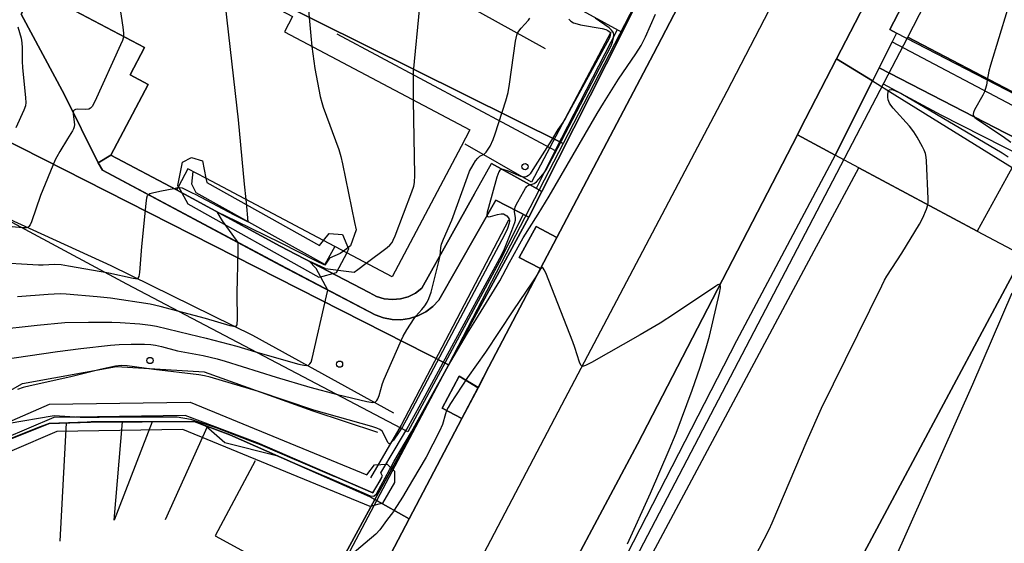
# Model space of a CAD drawing. Extents: x 0 to 85000, y -1 to 75000.
# Tile 49 of 147: x 38877 to 39035, y 61881 to 61965. Entities that reach past the tile are written whole.
import ezdxf

# ---------------------------------------------------------------- set-up
doc = ezdxf.new("R2010")
doc.units = 0
doc.header["$MEASUREMENT"] = 0
doc.header["$PDMODE"] = 33
doc.header["$PDSIZE"] = -3
for name, color, linetype in [('BOS3D_ACTIVE_POLY_CLIP', 227, 'CONTINUOUS'), ('BOS3D_PAVEMENT_MARKINGS_LI', 15, 'CONTINUOUS'), ('CONTOUR_CLIP', 120, 'CONTINUOUS'), ('DRIVEWAY_CLIP', 210, 'CONTINUOUS'), ('DTM_INFOTECHBREAKS_CLIP', 4, 'CONTINUOUS'), ('DTM_POINT', 158, 'CONTINUOUS'), ('FENCE_CLIP', 96, 'CONTINUOUS'), ('IMPERV_OTHER_CLIP', 126, 'CONTINUOUS'), ('PARCELS_FULL_17_CLIP', 7, 'CONTINUOUS'), ('PARKING_CLIP', 78, 'CONTINUOUS'), ('ROAD_CLIP', 197, 'CONTINUOUS'), ('SIDEWALK_CLIP', 78, 'CONTINUOUS')]:
    doc.layers.add(name, color=color, linetype=linetype)

msp = doc.modelspace()

# ---------------------------------------------------------------- linework, layer by layer
at = {"layer": 'BOS3D_ACTIVE_POLY_CLIP'}
for points, elevation in [([(39076.95, 61961.41), (39069.25, 61946.53), (39064.04, 61949.23), (39063.43, 61948.05), (39059.67, 61940.78), (39054.3, 61943.56), (39017.51, 61962.61), (39016.46, 61963.16), (39029.01, 61987.4), (39029.76, 61987.02), (39072.47, 61964.9), (39071.99, 61963.98)], 51), ([(38947.59, 61944.37), (38945.19, 61939.84), (38936.51, 61923.45), (38929.23, 61927.31), (38925.51, 61929.28), (38906.61, 61939.29), (38903.73, 61940.81), (38902.21, 61937.94), (38901.92, 61937.39), (38891.35, 61942.98), (38897.36, 61954.34), (38894.46, 61955.88), (38896.78, 61960.26), (38884.56, 61966.73), (38887.86, 61972.95), (38891.84, 61980.47), (38920.55, 61965.27), (38919.24, 61962.78), (38948.99, 61947.03)], 46), ([(38906.75, 61938.6), (38924.84, 61928.47), (38925.51, 61929.28), (38926.43, 61930.38), (38928.53, 61930.22), (38929.54, 61927.92), (38929.23, 61927.31), (38927.55, 61924.09), (38924.83, 61923.33), (38903.77, 61935.12), (38902.21, 61937.94), (38902.11, 61938.11), (38902.88, 61941.87), (38904.32, 61942.61), (38906.06, 61942.05), (38906.61, 61939.29)], 26.77), ([(39037.44, 61926.09), (39002.86, 61861.44), (38993.96, 61866.2), (38985.42, 61850.22), (38967.94, 61859.57), (38968.82, 61861.21), (38971.57, 61866.37), (38973.34, 61869.67), (39004.32, 61927.61), (39006.07, 61930.87), (39011.47, 61940.96), (39030.47, 61930.8), (39037.85, 61926.85)], 44.5)]:
    msp.add_lwpolyline(points, close=True, dxfattribs=dict(at, elevation=elevation))
at = {"layer": 'BOS3D_ACTIVE_POLY_CLIP', "elevation": 21.25}
msp.add_lwpolyline([(38872.88, 61899.25), (38881.51, 61902.97), (38904.07, 61903.28), (38932.46, 61891.63), (38933.71, 61893.23), (38935.74, 61893.35), (38936.89, 61892.23), (38936.92, 61890.4), (38934.95, 61887.1), (38932.99, 61886.56), (38902.89, 61898.91), (38882.66, 61898.59), (38875.45, 61895.5)], dxfattribs=at)
at = {"layer": 'BOS3D_PAVEMENT_MARKINGS_LI'}
for p, q in [((38884.2, 61899.96), (38883.17, 61880.96)), ((38900.15, 61884.43), (38906.89, 61899.37))]:
    msp.add_line(p, q, dxfattribs=at)
for points in [[(38897.97, 61900.14), (38891.9, 61884.35), (38893.25, 61900.12)], [(38914.53, 61893.85), (38908.13, 61881.84), (38923.05, 61873.67)]]:
    msp.add_lwpolyline(points, dxfattribs=at)
at = {"layer": 'CONTOUR_CLIP'}
msp.add_line((38901.45, 61937.64, 26), (38902.12, 61937.78, 26), dxfattribs=at)
for points, elevation in [([(39039.8, 61981.82), (39039.55, 61981.2), (39039.26, 61980.29), (39036.62, 61970.7), (39032.6, 61957.44), (39032.37, 61956.49), (39032.1, 61955.06)], 19), ([(38892.98, 61979.87), (38892.65, 61977.86), (38892.44, 61976.69), (38892.06, 61974.87), (38891.96, 61973.72), (38891.96, 61972.74), (38892.06, 61971.76), (38893.28, 61963.53), (38893.39, 61962.56), (38893.39, 61962.18), (38893.38, 61962.06)], 27), ([(38913.08, 61935.86), (38912.84, 61938.34), (38911.83, 61948.65), (38909.49, 61969.44), (38909.39, 61970.62), (38909.42, 61971.16)], 26), ([(38922.89, 61968.7), (38923.45, 61962.18), (38923.64, 61960.45)], 25), ([(38939.98, 61951.8), (38939.94, 61954.77), (38939.98, 61956.37), (38940.95, 61966.85)], 24), ([(38869.2, 61909.47), (38882.8, 61911.46), (38886.55, 61911.94), (38891.3, 61912.44), (38892.67, 61912.55), (38894.61, 61912.62), (38896.77, 61912.6), (38897.75, 61912.56), (38898.53, 61912.45), (38899.5, 61912.25), (38902.08, 61911.54), (38906.2, 61910.78), (38908.4, 61910.27), (38909.69, 61909.9), (38917.9, 61907.3), (38923.3, 61905.71), (38927.77, 61904.53), (38932.47, 61903.42), (38933.4, 61903.27), (38933.72, 61903.29), (38933.85, 61903.34), (38934.06, 61903.56), (38934.22, 61903.86), (38934.42, 61904.39), (38935, 61906.28), (38935.27, 61907.02), (38937.8, 61912.81), (38938.29, 61913.88), (38938.9, 61914.94), (38940.04, 61916.72), (38940.35, 61917.12), (38941.29, 61918.17), (38941.76, 61918.76), (38942.15, 61919.35), (38942.43, 61919.94), (38942.78, 61921), (38944.07, 61926.09), (38944.22, 61926.84), (38944.33, 61928.16), (38944.45, 61928.67), (38944.78, 61929.5), (38946.13, 61932.53), (38948.61, 61939.5), (38948.97, 61940.43), (38949.52, 61941.44), (38949.93, 61942.08), (38950.26, 61942.52), (38950.63, 61942.85), (38951.29, 61943.14), (38951.65, 61943.49), (38951.96, 61943.95), (38952.24, 61944.45), (38952.74, 61945.5), (38953.07, 61946.43), (38954.76, 61951.7), (38955.14, 61953.03), (38955.38, 61954.4), (38956.34, 61961.28), (38956.53, 61962.24), (38956.66, 61962.6), (38956.86, 61962.93), (38957.22, 61963.38), (38958.4, 61964.7), (38958.61, 61965.01)], 23), ([(38874.53, 61897.2), (38880.08, 61899.4), (38881.5, 61899.92), (38887.55, 61900.16), (38888.21, 61900.17), (38895.9, 61900.19), (38896.41, 61900.19), (38896.83, 61900.19), (38904.71, 61900.19), (38904.91, 61900.12), (38906.65, 61899.46), (38909.68, 61896.82), (38917.95, 61894.75), (38925.05, 61891.68), (38925.59, 61891.45), (38932.02, 61888.67), (38932.99, 61888.25), (38933.61, 61888.18), (38934.03, 61888.57), (38936.11, 61892.42), (38936.25, 61892.71), (38936.79, 61893.69), (38937.76, 61895.35), (38939.61, 61898.55), (38945.41, 61908.94), (38948.63, 61914.37), (38949.99, 61916.54), (38953.82, 61922.82), (38954.3, 61923.68), (38955.36, 61925.75), (38957.58, 61929.7), (38959.98, 61933.51), (38961.72, 61936.38), (38969.44, 61949.66), (38970.44, 61951.32), (38972.87, 61955.2), (38975.67, 61959.25), (38976.52, 61960.59), (38977.23, 61962), (38978.84, 61965.65)], 20), ([(38875.01, 61899.91), (38881.92, 61901.13), (38882.31, 61901.15), (38886.41, 61900.9), (38889.18, 61900.91), (38889.48, 61900.91), (38896.27, 61900.94), (38901.99, 61900.97), (38904.13, 61900.59), (38908.39, 61899.16), (38909.36, 61898.79), (38914.05, 61897), (38915.32, 61896.49), (38920.8, 61894.15), (38921.45, 61893.87), (38927.18, 61891.42), (38927.48, 61891.29), (38933.44, 61888.76), (38934.72, 61890.85), (38934.98, 61891.41), (38934.69, 61891.95), (38936.99, 61895.81), (38938.9, 61898.96), (38941.15, 61903.02), (38945.39, 61910.94), (38954.16, 61927.04), (38954.56, 61927.94), (38955.77, 61930.88), (38956.25, 61932.17), (38956.33, 61932.55), (38956.35, 61932.9), (38956.2, 61933.94), (38956.2, 61934.27), (38956.35, 61934.8), (38956.69, 61935.5), (38957.65, 61937.21), (38957.95, 61937.69), (38958.17, 61937.96), (38958.28, 61938.07), (38958.49, 61938.19), (38959.31, 61938.41), (38959.73, 61938.71), (38960.48, 61939.55), (38960.94, 61940.16), (38961.26, 61940.64), (38963.15, 61944.18), (38971.64, 61960.44), (38971.9, 61961.13), (38972.07, 61961.84), (38972.11, 61962.34), (38972.06, 61962.65), (38971.99, 61962.8), (38971.77, 61963.06), (38971.36, 61963.42), (38969.13, 61964.99)], 21), ([(38964.92, 61964.82), (38965.24, 61964.52), (38965.63, 61964.27), (38965.84, 61964.17), (38966.78, 61963.94), (38970.27, 61963.31), (38970.82, 61963.17), (38971.15, 61963.03), (38971.39, 61962.87), (38971.48, 61962.77), (38971.58, 61962.51), (38971.54, 61962.2), (38971.42, 61961.86), (38971.07, 61961.16), (38964.36, 61948.92), (38963.95, 61948.26), (38963.14, 61947.09), (38962.14, 61945.38), (38959.14, 61940.66), (38958.69, 61940.01), (38958.43, 61939.74), (38958.16, 61939.54), (38957.86, 61939.44), (38957.7, 61939.43), (38957.18, 61939.55), (38955.21, 61940.4), (38954.69, 61940.59), (38954.36, 61940.67), (38954.07, 61940.68), (38953.94, 61940.65), (38953.83, 61940.57), (38953.66, 61940.31), (38953.35, 61939.43), (38952, 61934.59), (38951.81, 61933.84), (38951.75, 61933.36), (38951.77, 61933.24), (38951.82, 61933.15), (38951.91, 61933.11), (38952.03, 61933.1), (38952.34, 61933.14), (38953.47, 61933.46), (38954.04, 61933.56), (38954.39, 61933.54), (38954.68, 61933.42), (38954.93, 61933.22), (38955.15, 61932.98), (38955.3, 61932.7), (38955.35, 61932.56), (38955.36, 61932.4), (38955.33, 61932.07), (38955.06, 61931.22), (38954.56, 61930.17), (38947, 61915.98), (38938.76, 61900.4), (38938.18, 61899.36), (38937.65, 61898.51), (38936.72, 61897.2), (38936.27, 61896.71), (38936.17, 61896.65), (38936.07, 61896.63), (38935.9, 61896.75), (38935.67, 61897.15), (38935.2, 61898.16), (38934.9, 61898.62), (38934.56, 61898.9), (38934.04, 61899.14), (38933.29, 61899.38), (38923.96, 61902.03), (38915.05, 61905.03), (38907.28, 61907.32), (38906.38, 61907.55), (38905.5, 61907.7), (38898.25, 61908.55), (38893.95, 61909.13), (38893.02, 61909.17), (38892.08, 61909.07), (38889.63, 61908.55), (38884.91, 61907.38), (38878.42, 61905.94), (38877.28, 61905.65), (38876.36, 61905.32)], 22), ([(38876.41, 61963.63), (38876.94, 61961.79), (38877.08, 61961.04), (38877.12, 61960.25), (38877.11, 61958.06), (38877.14, 61957.07), (38877.67, 61952.2), (38877.71, 61951.46), (38877.65, 61950.92), (38877.39, 61950.21), (38876.08, 61947.39)], 28), ([(38893.38, 61962.06), (38893.34, 61961.8), (38893.23, 61961.43), (38892.92, 61960.7), (38888.78, 61951.63), (38888.33, 61950.78), (38888.11, 61950.52), (38887.82, 61950.37), (38887.31, 61950.32), (38886, 61950.4), (38885.68, 61950.34), (38885.45, 61950.2), (38885.38, 61950.1), (38885.32, 61949.96), (38885.3, 61949.63), (38885.47, 61948.29), (38885.49, 61947.9), (38885.45, 61947.53), (38885.34, 61947.19), (38885.18, 61946.88), (38884.37, 61945.6), (38883.17, 61943.59), (38882.69, 61942.74), (38882.43, 61942.21), (38880.07, 61936.52), (38878.59, 61932.3), (38878.37, 61931.8), (38878.18, 61931.54), (38878.06, 61931.44), (38877.76, 61931.33), (38877.23, 61931.31), (38874.31, 61931.58)], 27), ([(38923.64, 61960.45), (38923.64, 61960.42), (38924.12, 61956.92), (38924.99, 61952.41), (38925.22, 61951.43), (38925.46, 61950.69), (38927.94, 61943.87), (38928.31, 61942.76), (38928.58, 61941.59), (38930.48, 61932.19), (38930.73, 61930.99), (38929.86, 61928.44), (38928.71, 61927.58)], 25), ([(39032.1, 61955.06), (39031.95, 61954.25), (39031.77, 61953.51), (39031.64, 61953.15), (39031.39, 61952.64), (39030.05, 61950.28), (39029.86, 61949.83), (39029.82, 61949.56), (39029.83, 61949.43), (39029.89, 61949.3), (39030.1, 61949.04), (39030.53, 61948.7), (39034.66, 61945.97), (39035.88, 61945.1)], 19), ([(39022.57, 61935.03), (39022.61, 61935.38), (39022.62, 61935.96), (39022.31, 61942.1), (39022.26, 61942.68), (39022.16, 61943.26), (39021.95, 61943.8), (39021.69, 61944.32), (39020.83, 61945.88), (39020.32, 61946.72), (39019.58, 61947.62), (39016.97, 61950.56), (39016.61, 61951.02), (39016.41, 61951.35), (39016.2, 61951.89), (39016.13, 61952.28), (39016.11, 61952.66), (39016.17, 61953.17), (39016.24, 61953.3), (39016.41, 61953.46), (39016.64, 61953.53), (39016.96, 61953.49), (39017.48, 61953.29), (39018.19, 61952.92), (39034.49, 61943.36), (39035.47, 61942.74)], 20), ([(38932.36, 61925.65), (38935.73, 61928.16), (38936.17, 61928.54), (38936.53, 61928.98), (38936.71, 61929.32), (38937.01, 61930.05), (38939.67, 61937.09), (38939.99, 61938.02), (38940.11, 61938.6), (38940.15, 61939.79), (38939.98, 61951.8)], 24), ([(38872.43, 61925.82), (38879.72, 61925.39), (38880.48, 61925.39), (38882.29, 61925.45), (38883.36, 61925.4), (38884.54, 61925.22), (38891.01, 61924.09), (38894.96, 61923.2), (38895.31, 61923.16), (38895.61, 61923.19), (38895.73, 61923.24), (38895.89, 61923.47), (38895.97, 61923.79), (38896.02, 61924.15), (38896.33, 61928.32), (38897, 61935.21), (38897.14, 61936.15), (38897.25, 61936.48), (38897.34, 61936.61), (38897.6, 61936.81), (38898.24, 61937.01), (38899.47, 61937.23), (38901.45, 61937.64)], 26), ([(38902.12, 61937.78), (38902.29, 61937.81), (38902.8, 61937.73), (38904.42, 61936.95), (38904.91, 61936.7), (38911.16, 61933.41), (38911.92, 61933.03), (38913.39, 61932.29), (38913.12, 61935.4), (38913.08, 61935.86)], 26), ([(38980.84, 61852.67), (38981, 61852.83), (38981.65, 61853.56), (38983.59, 61856.28), (38984.22, 61857.26), (38984.61, 61858.16), (38986.39, 61862.94), (38987.25, 61865.11), (38987.63, 61865.99), (38988.3, 61867.22), (38994.69, 61878.29), (38997.07, 61882.84), (38997.56, 61883.92), (39003.19, 61897.15), (39005.46, 61902.36), (39015.14, 61921.99), (39015.59, 61922.88), (39015.98, 61923.57), (39018.36, 61927.25), (39021.2, 61931.89), (39021.74, 61932.91), (39022.35, 61934.29), (39022.57, 61934.99), (39022.57, 61935.03)], 20), ([(38928.71, 61927.58), (38928.18, 61927.18), (38926.49, 61926.41), (38925.72, 61925.33), (38924.28, 61926), (38918.7, 61928.83), (38913.78, 61931.28), (38911.6, 61932.35), (38908.36, 61933.9), (38909.23, 61932.43), (38911.48, 61929.31), (38911.65, 61929.09), (38911.77, 61928.95), (38911.73, 61927.5), (38911.58, 61920.87), (38911.63, 61916.4), (38911.61, 61916.04), (38911.56, 61915.74), (38911.43, 61915.53), (38911.32, 61915.48), (38911.03, 61915.46), (38910.52, 61915.57), (38906.54, 61916.73), (38899.25, 61918.68), (38897.68, 61919.03), (38891.3, 61920.02), (38889.13, 61920.24), (38884.18, 61920.65), (38883.2, 61920.68), (38881.29, 61920.6), (38876.35, 61920.22)], 25), ([(38872.65, 61914.9), (38879.5, 61915.69), (38883.98, 61916.09), (38887.77, 61916.16), (38891.51, 61916.15), (38892.87, 61916.09), (38895.99, 61915.89), (38897.73, 61915.69), (38898.68, 61915.52), (38903.98, 61914.22), (38906.65, 61913.61), (38911.56, 61912.29), (38914.59, 61911.39), (38921.55, 61909.43), (38922.35, 61909.24), (38922.82, 61909.2), (38923.1, 61909.27), (38923.33, 61909.46), (38923.5, 61909.75), (38923.69, 61910.29), (38926.01, 61920.41), (38926.22, 61921.3), (38924.3, 61924.78), (38923.14, 61926), (38925.71, 61924.81), (38925.77, 61924.78), (38930.41, 61924.19), (38931.01, 61924.64), (38932.36, 61925.65)], 24), ([(38974.33, 61880.55), (38978.04, 61888.69), (38981, 61895.64), (38982.11, 61898.34), (38984.73, 61905.21), (38986, 61908.9), (38986.95, 61912.03), (38987.47, 61913.89), (38989.07, 61920.79), (38989.23, 61921.66), (38989.24, 61921.93), (38989.2, 61922.13), (38989.15, 61922.19), (38989.01, 61922.2), (38988.82, 61922.14), (38988.49, 61921.95), (38981.87, 61917.47), (38979.59, 61916.02), (38976.37, 61914.1), (38968.53, 61909.65), (38967.55, 61909.17), (38967.26, 61909.09), (38967.13, 61909.08), (38967.01, 61909.1), (38966.82, 61909.27), (38966.61, 61909.71), (38965.88, 61912.08), (38965.56, 61913.01), (38961.18, 61924.07), (38960.95, 61924.57), (38960.8, 61924.82), (38960.64, 61924.94), (38960.56, 61924.91), (38960.3, 61924.61), (38959.62, 61923.45), (38959.09, 61922.62), (38955.92, 61917.95), (38951.52, 61911.36), (38948.62, 61907.29), (38945.88, 61903.06), (38945.52, 61902.44), (38945.28, 61901.95), (38945.09, 61901.4), (38944.6, 61899.72), (38944.12, 61898.66), (38942.01, 61894.48), (38939.82, 61890.76), (38938.18, 61888.02), (38936.84, 61885.94), (38936.72, 61885.74), (38935.64, 61884.27), (38934.54, 61882.8), (38933.89, 61882.09), (38929.79, 61878.61)], 19), ([(39017.11, 61877.7), (39029.8, 61906.18), (39036.07, 61920.87)], 21)]:
    msp.add_lwpolyline(points, dxfattribs=dict(at, elevation=elevation))
at = {"layer": 'DRIVEWAY_CLIP'}
for points in [[(39013.65, 61954.92), (39007.69, 61943), (39001.61, 61946.27), (39002.07, 61947.15), (39007.91, 61958.46)], [(39007.69, 61943), (39013.65, 61954.92), (39017.24, 61952.7), (39036.1, 61941.02), (39035.18, 61939.34), (39030.47, 61930.8), (39011.47, 61940.96)]]:
    msp.add_lwpolyline(points, close=True, dxfattribs=at)
at = {"layer": 'DTM_INFOTECHBREAKS_CLIP'}
for points in [[(39020.92, 62040.77, 20.18), (39019.49, 62038.03, 20.14), (39004.76, 62009.75, 19.67), (38998.41, 61997.56, 19.47), (38998.08, 61996.91, 19.46), (38978.49, 61959.24, 19.78), (38962.99, 61929.74, 19.1), (38960.37, 61924.76, 18.98), (38952.07, 61908.96, 18.62), (38950.33, 61905.63, 18.6), (38947.71, 61900.65, 18.58), (38939.27, 61884.57, 18.5), (38930.41, 61867.69, 18.42)], [(39044.3, 62028.6, 20.18), (39028.02, 61997.34, 19.67), (39024.42, 61990.42, 19.55), (39021.48, 61984.78, 19.46), (39007.91, 61958.46, 19.39), (39002.07, 61947.15, 19.36), (39001.61, 61946.27, 19.35), (38975.94, 61896.54, 18.62), (38959.48, 61865.68, 18.37)], [(38973.44, 61962.71, 20.35), (38955.28, 61972.7, 22.78), (38921.87, 61990.92, 25.05), (38910.54, 61996.56, 25.63), (38908.9, 62009.47, 25.7), (38904.24, 62014.29, 26.11), (38907.3, 62020.25, 26.21)], [(39017.36, 62006.29, 20.19), (39009.78, 61990.85, 19.46), (38990.25, 61953.22, 19.72), (38963.73, 61902.82, 18.9), (38942.08, 61861.56, 18.42)], [(38993.96, 62002.31, 21.01), (38987.56, 61990.02, 20.78), (38985.53, 61986.12, 20.7), (38976.37, 61968.51, 20.36), (38975.04, 61965.88, 20.36), (38973.44, 61962.71, 20.35), (38960.56, 61937.13, 20.29), (38958.5, 61933.04, 20.28), (38939.51, 61898.12, 19.88), (38933.76, 61887.67, 19.63)], [(38899.95, 61993.87, 26.68), (38924.43, 61980.49, 25.32), (38961.12, 61960.12, 22.67)], [(38887.86, 61972.95, 27.22), (38882.68, 61975.69, 27.45), (38876.94, 61965.66, 27.53), (38883.92, 61952.7, 27.1), (38889.31, 61941.78, 26.65), (38891.35, 61942.98, 26.53)], [(38971.66, 61962.74, 22.24), (38958.93, 61938.64, 21.84), (38948.24, 61944.73, 23.49)], [(39017.51, 61962.61, 19.83), (39016.81, 61961.21, 19.83), (39014.71, 61957.03, 19.83), (39013.65, 61954.92, 19.83)], [(39016.81, 61961.21, 19.83), (39037.12, 61950.49, 18.7), (39063.65, 61937.02, 17.02)], [(39007.91, 61958.46, 19.39), (39013.65, 61954.92, 19.83), (39017.24, 61952.7, 20.1), (39036.1, 61941.02, 20.55), (39035.18, 61939.34, 20.39), (39030.47, 61930.8, 20.39)], [(39014.71, 61957.03, 19.83), (39035.08, 61946.54, 18.7), (39060.08, 61933.84, 17.02)], [(39011.47, 61940.96, 19.3), (39007.69, 61943, 19.32), (39001.61, 61946.27, 19.35)], [(39007.69, 61943, 19.31), (38991.82, 61913.16, 19.18), (38965.9, 61862.64, 18.98)], [(38889.31, 61941.78, 26.65), (38890.03, 61940.58, 26.49), (38918.63, 61925.28, 24.53), (38933.8, 61917.31, 23.47), (38935.13, 61916.83, 23.36), (38936.51, 61916.57, 23.25), (38937.92, 61916.55, 23.15), (38939.31, 61916.75, 23.06), (38940.65, 61917.18, 22.97), (38941.91, 61917.82, 22.9), (38943.04, 61918.66, 22.84), (38944.02, 61919.67, 22.79), (38953.19, 61935.73, 21.83), (38958.5, 61933.04, 20.28)], [(38960.56, 61937.13, 20.29), (38958.56, 61938.25, 20.94), (38952.46, 61941.66, 22.3)], [(38927.33, 61928.32, 25.38), (38925.72, 61925.4, 25.23), (38905.07, 61936.96, 26.52), (38904.35, 61938.32, 26.66), (38904.56, 61940.37, 26.77)], [(38949.75, 61936.78, 22.55), (38941.31, 61921.6, 23.25), (38940.27, 61920.81, 23.39), (38939.11, 61920.23, 23.51), (38937.86, 61919.89, 23.6), (38936.56, 61919.78, 23.66), (38935.26, 61919.92, 23.69), (38934.02, 61920.3, 23.69), (38932.86, 61920.91, 23.65), (38918.57, 61928.38, 24.16), (38904.47, 61936, 25.32), (38901.92, 61937.39, 25.77)], [(38936.79, 61901.56, 22.74), (38914.14, 61914.03, 24.84), (38891.43, 61925.2, 26.29), (38865.69, 61936.92, 27.68), (38857.88, 61922.63, 25.75), (38848.38, 61902.19, 24.47), (38837.61, 61880.95, 21.86)], [(38955.21, 61932.52, 22.44), (38937.95, 61899.6, 22.4), (38933.04, 61891.14, 21.38)], [(38960.37, 61924.76, 19.09), (38956.92, 61926.56, 19.6), (38959.67, 61931.54, 19.82), (38962.99, 61929.74, 19.24)], [(38843.27, 61882.27, 21.54), (38860.89, 61897.1, 21.66), (38877.16, 61906.3, 22.12), (38892.27, 61909.02, 21.97), (38906.33, 61908.18, 22.06), (38923.78, 61901.9, 21.95), (38934.18, 61898.49, 21.85)], [(38947.71, 61900.65, 18.58), (38944.57, 61902.31, 19.11), (38947.31, 61907.46, 19.2), (38950.33, 61905.63, 18.6)], [(38934.85, 61891.29, 21.21), (38933.44, 61888.76, 21), (38914.92, 61896.75, 21.15), (38903.29, 61901.17, 21.25), (38882.19, 61900.83, 20.94), (38874.16, 61897.39, 20.47), (38862.85, 61885.79, 20.21), (38842.5, 61873.75, 20.25), (38834.41, 61873.07, 20.3), (38828.38, 61876.38, 20.42)], [(38939.27, 61884.57, 18.5), (38933.76, 61887.67, 19.63), (38932.91, 61888.15, 19.81), (38910.47, 61898.04, 20.1), (38904.74, 61900.17, 19.95), (38888.1, 61900.09, 19.89), (38881.47, 61899.87, 19.9), (38874.63, 61897.15, 19.68), (38863.4, 61885.29, 19.04), (38842.43, 61873.28, 19.04), (38834.55, 61872.64, 19.04), (38828.28, 61876.34, 19.22)]]:
    msp.add_polyline3d(points, dxfattribs=at)
at = {"layer": 'DTM_POINT'}
for p in [(38957.87, 61941.13, 22.34), (38897.64, 61910, 22.06), (38928.08, 61909.41, 23.7)]:
    msp.add_point(p, dxfattribs=at)
at = {"layer": 'FENCE_CLIP'}
for p, q in [((38927.66, 61962.5), (38962.68, 61943.71)), ((38962.68, 61943.71), (38959.64, 61937.64))]:
    msp.add_line(p, q, dxfattribs=at)
for points in [[(38972.66, 61963.13), (38962.69, 61943.73), (38962.68, 61943.71)], [(39068.57, 61884.24), (39061.69, 61900.48), (39056.66, 61915.12), (39044.26, 61931.25), (39048.19, 61937.45), (39024.68, 61949.39), (39015.44, 61954.37)], [(38957.52, 61933.39), (38954.07, 61926.49), (38939.03, 61898.51), (38893.9, 61922.26), (38861.92, 61939.46)]]:
    msp.add_lwpolyline(points, dxfattribs=at)
at = {"layer": 'IMPERV_OTHER_CLIP'}
msp.add_lwpolyline([(38891.35, 61942.98), (38889.31, 61941.78), (38883.92, 61952.7), (38876.94, 61965.66), (38882.68, 61975.69), (38887.86, 61972.95), (38884.56, 61966.73), (38896.78, 61960.26), (38894.46, 61955.88), (38897.36, 61954.34)], close=True, dxfattribs=at)
at = {"layer": 'PARCELS_FULL_17_CLIP'}
for points in [[(38991.92, 61999.03), (38964.01, 61944.87), (38884.77, 61984.26), (38904.13, 62022.11), (38912.83, 62038.69)], [(38991.92, 61999.03), (38964.01, 61944.87), (38884.77, 61984.26), (38904.13, 62022.11), (38912.83, 62038.69)], [(38991.92, 61999.03), (38964.01, 61944.87), (38884.77, 61984.26), (38904.13, 62022.11), (38912.83, 62038.69)], [(38991.92, 61999.03), (38964.01, 61944.87), (38884.77, 61984.26), (38904.13, 62022.11), (38912.83, 62038.69)], [(39086.29, 61965.97), (39079.92, 61959.97), (39056.44, 61939.75), (39055.1, 61943.07), (39050.36, 61945.69), (39019.34, 61961.92), (39035.15, 61992.67)], [(38964.01, 61944.87), (38945.55, 61909.29), (38866.55, 61949.41), (38869.58, 61955.2), (38883.88, 61982.6), (38884.77, 61984.26)], [(38945.55, 61909.29), (38892.8, 61809.6), (38859.11, 61798.51), (38831.6, 61880.54), (38846.09, 61909.1), (38856.85, 61930.09), (38866.55, 61949.41)]]:
    msp.add_lwpolyline(points, close=True, dxfattribs=at)
msp.add_lwpolyline([(38961.72, 61851.55), (39019.34, 61961.92), (39050.36, 61945.69)], dxfattribs=at)
at = {"layer": 'PARKING_CLIP'}
msp.add_lwpolyline([(39061.33, 61880.29), (38994.82, 61848.43), (38971.4, 61836.98), (38966.78, 61836.38), (38963.53, 61837.23), (38961.05, 61838.94), (38959.6, 61841.08), (38958.83, 61843.9), (38958.57, 61848.26), (38959.26, 61851.68), (38965.9, 61862.64), (38967.64, 61861.81), (38968.82, 61861.21), (38967.94, 61859.57), (38985.42, 61850.22), (38993.96, 61866.2), (39002.86, 61861.44), (39037.44, 61926.09), (39049.9, 61920.02), (39063, 61894.28), (39056.63, 61890.9)], close=True, dxfattribs=at)
for points in [[(38874.63, 61897.15), (38881.47, 61899.87), (38888.1, 61900.09), (38904.74, 61900.17), (38910.47, 61898.04), (38932.91, 61888.15), (38933.76, 61887.67), (38891.35, 61809.62), (38890.92, 61808.85), (38889.9, 61808.17), (38840.4, 61792.53)], [(38840.4, 61792.53), (38889.9, 61808.17), (38890.92, 61808.85), (38891.35, 61809.62), (38933.76, 61887.67), (38939.27, 61884.57), (38930.41, 61867.69), (38922.93, 61853.48), (38918.14, 61844.4), (38909.9, 61828.75), (38896.15, 61805.28), (38895.16, 61803.8), (38893.98, 61802.45), (38892.64, 61801.27), (38891.17, 61800.26), (38889.58, 61799.45), (38887.89, 61798.85), (38859.3, 61789.03)]]:
    msp.add_lwpolyline(points, dxfattribs=at)
at = {"layer": 'ROAD_CLIP'}
for points in [[(38930.41, 61867.69), (38939.27, 61884.57), (38947.71, 61900.65), (38950.33, 61905.64), (38952.07, 61908.96), (38960.37, 61924.76), (38962.99, 61929.74), (38978.49, 61959.24), (38998.08, 61996.91), (38998.41, 61997.56), (39004.76, 62009.75), (39019.49, 62038.03), (39020.92, 62040.77), (39026.49, 62051.38)], [(39044.3, 62028.6), (39028.02, 61997.34), (39024.42, 61990.42), (39021.48, 61984.78), (39007.91, 61958.46), (39002.07, 61947.15), (39001.61, 61946.27), (38975.93, 61896.54), (38959.48, 61865.68)]]:
    msp.add_lwpolyline(points, dxfattribs=at)
at = {"layer": 'SIDEWALK_CLIP'}
for points in [[(38962.99, 61929.74), (38959.67, 61931.54), (38956.92, 61926.56), (38960.37, 61924.76), (38952.07, 61908.96), (38950.33, 61905.64), (38947.31, 61907.46), (38944.57, 61902.31), (38947.71, 61900.65), (38939.27, 61884.57), (38933.76, 61887.67), (38939.51, 61898.12), (38958.5, 61933.04), (38960.56, 61937.13), (38973.44, 61962.71), (38975.04, 61965.88), (38976.37, 61968.51), (38985.53, 61986.12), (38987.56, 61990.02), (38993.96, 62002.31), (38997.19, 62000.63), (38998.41, 61997.56), (38998.08, 61996.91), (38978.49, 61959.24)], [(39016.81, 61961.21), (39014.71, 61957.03), (39013.65, 61954.92), (39007.91, 61958.46), (39021.48, 61984.78), (39024.42, 61990.42), (39030.17, 61987.83), (39029.76, 61987.02), (39029.01, 61987.4), (39016.46, 61963.16), (39017.51, 61962.61)], [(39014.71, 61957.03), (39016.81, 61961.21), (39037.12, 61950.49), (39063.65, 61937.02), (39060.08, 61933.84), (39035.08, 61946.54)], [(38991.82, 61913.16), (38965.9, 61862.64), (38959.48, 61865.68), (38975.93, 61896.54), (39001.61, 61946.27), (39007.69, 61943)], [(38960.56, 61937.13), (38958.5, 61933.04), (38953.19, 61935.73), (38944.02, 61919.67), (38943.04, 61918.66), (38941.91, 61917.82), (38940.65, 61917.18), (38939.31, 61916.75), (38937.92, 61916.55), (38936.51, 61916.57), (38935.13, 61916.83), (38933.8, 61917.31), (38918.63, 61925.29), (38890.03, 61940.58), (38889.31, 61941.78), (38891.35, 61942.98), (38901.92, 61937.39), (38904.47, 61936), (38918.57, 61928.38), (38932.86, 61920.91), (38934.02, 61920.3), (38935.26, 61919.92), (38936.56, 61919.78), (38937.86, 61919.89), (38939.11, 61920.23), (38940.27, 61920.81), (38941.31, 61921.6), (38949.75, 61936.78), (38952.46, 61941.66), (38958.56, 61938.25)], [(38962.99, 61929.74), (38960.37, 61924.76), (38956.92, 61926.56), (38959.67, 61931.54)], [(38950.33, 61905.64), (38947.71, 61900.65), (38944.57, 61902.31), (38947.31, 61907.46)]]:
    msp.add_lwpolyline(points, close=True, dxfattribs=at)
msp.add_lwpolyline([(38975.04, 61965.88), (38973.44, 61962.71), (38955.28, 61972.7)], dxfattribs=at)

doc.saveas('drawing.dxf')
